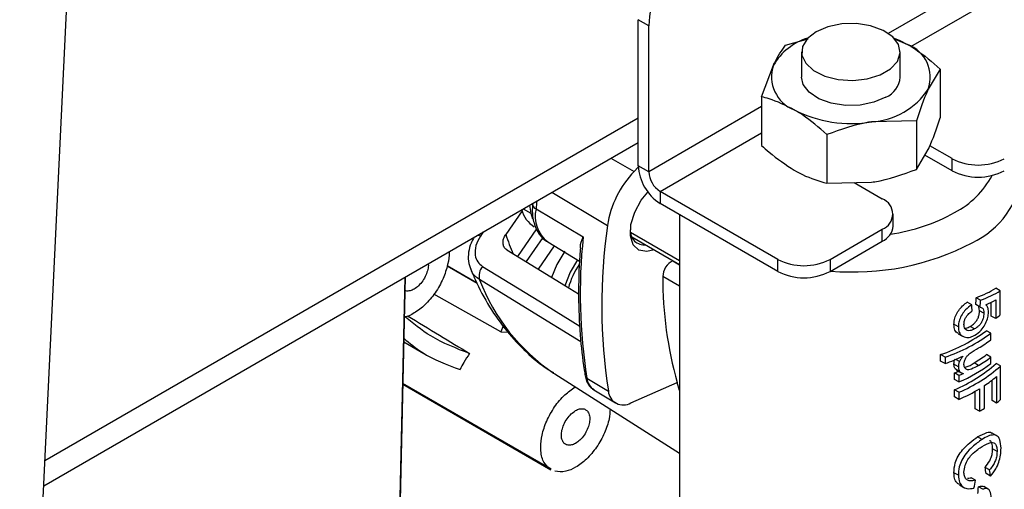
# Model space of a CAD drawing. Header units: millimetres. Extents: x 16 to 503, y 3 to 290.
# Tile 99 of 172: x 118.37 to 124.51, y 126.62 to 129.55. Entities that reach past the tile are written whole.
import ezdxf

# ---------------------------------------------------------------- set-up
doc = ezdxf.new("R2010")
doc.units = ezdxf.units.MM

msp = doc.modelspace()

# ---------------------------------------------------------------- linework, layer by layer
at = {"color": 7, "linetype": 'Continuous', "lineweight": 25}
for p, q in [((118.3662, 123.502), (120.0483, 158.6798)), ((125.9522, 130.7107), (123.7877, 129.4611)), ((123.9289, 129.3793), (126.0937, 130.629)), ((122.2925, 129.5087), (122.2272, 129.5464)), ((122.2272, 128.6356), (122.2272, 129.5464)), ((122.2925, 128.5979), (122.2925, 129.5087)), ((123.1461, 129.3875), (123.2873, 129.4278)), ((123.8268, 129.4277), (123.9079, 129.3924)), ((123.2467, 129.3454), (123.2467, 129.1883)), ((123.8621, 129.1883), (123.8621, 129.3454)), ((122.9967, 129.0656), (123.0714, 129.263)), ((124.1121, 129.2381), (124.0373, 129.1136)), ((124.1121, 129.2381), (124.1121, 128.9342)), ((122.9967, 129.0656), (122.9967, 128.7617)), ((122.9967, 129.0045), (122.2925, 128.5979)), ((122.2272, 128.932), (118.5236, 126.7939)), ((123.9626, 128.9162), (123.6838, 128.9095)), ((123.9626, 128.9162), (123.9626, 128.6122)), ((122.3632, 128.4755), (122.9967, 128.8412)), ((123.4049, 128.8299), (123.4049, 128.526)), ((118.5162, 126.6387), (122.2272, 128.781)), ((124.1853, 128.6796), (124.0468, 128.7595)), ((123.9626, 128.6122), (124.0373, 128.7368)), ((124.1853, 128.6042), (124.0163, 128.7018)), ((122.0558, 128.6821), (122.2013, 128.5997)), ((122.2274, 128.627), (122.2013, 128.5997)), ((122.2925, 128.5979), (122.2272, 128.6356)), ((124.1853, 128.6042), (124.1853, 128.6796)), ((123.4049, 128.526), (123.6838, 128.5327)), ((123.5741, 128.53), (123.7502, 128.4284)), ((121.6877, 128.4696), (122.0348, 128.2634)), ((122.2452, 128.4199), (122.2871, 128.4709)), ((123.0975, 128.0516), (122.3632, 128.4755)), ((122.3632, 128.4755), (122.3632, 128.4001)), ((121.5478, 128.3888), (121.5562, 128.3387)), ((123.0975, 127.9762), (122.3632, 128.4001)), ((121.5019, 128.3546), (121.3997, 128.2066)), ((121.5086, 128.3662), (121.5562, 128.3387)), ((121.5562, 128.3387), (121.5678, 128.3039)), ((121.589, 128.3664), (121.8834, 128.1911)), ((122.4851, 128.3297), (122.4851, 125.3506)), ((123.8178, 128.2588), (123.8178, 128.3342)), ((121.2597, 128.2225), (121.2414, 128.196)), ((121.5929, 128.242), (121.474, 128.07)), ((122.1788, 128.2208), (122.4851, 128.0439)), ((123.4238, 128.0516), (123.7502, 128.24)), ((123.7502, 128.1646), (123.7502, 128.24)), ((121.6314, 128.1877), (121.5275, 128.0373)), ((121.6039, 127.9906), (121.7037, 128.135)), ((121.6623, 128.1601), (121.8611, 128.0396)), ((122.1862, 128.1929), (122.4851, 128.0203)), ((123.4238, 127.9762), (123.7502, 128.1646)), ((121.0353, 128.0133), (121.218, 127.9078)), ((122.4444, 128.0438), (122.4422, 128.0429)), ((122.4422, 128.0429), (122.4851, 128.0181)), ((123.0975, 127.9762), (123.0975, 128.0516)), ((123.4238, 128.0516), (123.4238, 127.9762)), ((121.0343, 128.0103), (121.2208, 127.9026)), ((120.7168, 125.4612), (120.7718, 127.9408)), ((122.4851, 127.8839), (122.3803, 127.9445)), ((121.3684, 127.5992), (120.9516, 127.8343)), ((124.4861, 127.8549), (124.4582, 127.871)), ((124.4861, 127.7059), (124.4861, 127.8549)), ((124.3081, 127.7684), (124.2809, 127.7841)), ((124.3606, 127.7542), (124.3334, 127.7699)), ((124.364, 127.7965), (124.3368, 127.8123)), ((124.4304, 127.6978), (124.4304, 127.7838)), ((124.458, 127.798), (124.458, 127.6819)), ((124.3567, 127.7309), (124.3524, 127.7558)), ((124.3839, 127.7152), (124.3567, 127.7309)), ((124.2248, 127.6304), (124.1973, 127.6462)), ((124.458, 127.6819), (124.4304, 127.6978)), ((121.3841, 127.6363), (121.3684, 127.5992)), ((121.3684, 127.5992), (121.418, 127.5973)), ((124.224, 127.5879), (124.2513, 127.5721)), ((124.3266, 127.6175), (124.2994, 127.6332)), ((124.4282, 127.5904), (124.4008, 127.6062)), ((124.4282, 127.5501), (124.4282, 127.5904)), ((120.7628, 127.538), (120.8889, 127.4652)), ((124.1144, 127.4172), (124.1144, 127.4575)), ((124.1423, 127.4414), (124.1144, 127.4575)), ((124.1423, 127.4011), (124.1144, 127.4172)), ((124.1423, 127.4414), (124.1423, 127.4011)), ((124.2248, 127.3811), (124.1973, 127.3969)), ((124.2319, 127.415), (124.21, 127.4276)), ((124.3503, 127.3896), (124.3231, 127.4054)), ((124.4282, 127.4414), (124.4008, 127.4572)), ((124.4282, 127.4011), (124.4282, 127.4414)), ((124.4888, 127.3863), (124.4609, 127.4024)), ((121.698, 127.3424), (121.7056, 127.3376)), ((121.7056, 127.3376), (122.4851, 126.842)), ((124.2013, 127.3026), (124.2013, 127.3429)), ((124.2288, 127.3271), (124.2013, 127.3429)), ((124.2129, 127.3621), (124.2063, 127.3667)), ((124.2337, 127.3508), (124.2063, 127.3667)), ((124.2126, 127.3615), (124.2399, 127.3457)), ((124.4888, 127.1769), (124.4888, 127.3863)), ((121.6621, 126.7543), (120.757, 127.2767)), ((120.757, 127.2733), (121.6817, 126.7395)), ((121.9064, 127.3101), (122.0405, 127.2295)), ((122.1813, 127.1566), (122.4702, 127.2825)), ((122.4851, 127.2338), (122.4702, 127.2825)), ((124.2288, 127.2868), (124.2013, 127.3026)), ((124.2288, 127.3271), (124.2288, 127.2868)), ((124.4361, 127.1711), (124.4361, 127.2983)), ((124.4637, 127.3202), (124.4637, 127.1551)), ((121.9496, 127.2378), (122.0844, 127.1561)), ((124.2013, 127.1939), (124.2013, 127.2382)), ((124.2288, 127.2224), (124.2013, 127.2382)), ((124.2288, 127.2224), (124.2288, 127.1781)), ((124.33, 127.1196), (124.33, 127.2289)), ((124.3572, 127.2448), (124.3572, 127.1039)), ((124.3872, 127.1228), (124.3872, 127.2638)), ((124.2288, 127.1781), (124.2013, 127.1939)), ((124.4637, 127.1551), (124.4361, 127.1711)), ((124.3572, 127.1039), (124.33, 127.1196)), ((124.4644, 126.9516), (124.4368, 126.9675)), ((124.3726, 126.9282), (124.3454, 126.9439)), ((124.4666, 126.8539), (124.4389, 126.8699)), ((121.6833, 126.7422), (121.6621, 126.7543)), ((124.2248, 126.7046), (124.1973, 126.7205)), ((124.4189, 126.738), (124.3915, 126.7538)), ((124.3314, 126.674), (124.3042, 126.6897)), ((124.4262, 126.699), (124.3988, 126.7148)), ((124.2316, 126.6446), (124.2589, 126.6288)), ((124.3773, 126.6172), (124.3501, 126.6329)), ((124.4112, 126.619), (124.3839, 126.6348))]:
    msp.add_line(p, q, dxfattribs=at)
at = {"color": 7, "linetype": 'Continuous', "lineweight": 25, "flags": 128}
for points in [[(123.3368, 129.471), (123.2823, 129.4284), (123.2521, 129.3784), (123.2486, 129.3255), (123.2724, 129.2743), (123.3212, 129.2295), (123.3907, 129.195), (123.4747, 129.1738), (123.5659, 129.1678), (123.656, 129.1777), (123.7371, 129.2024), (123.8019, 129.2399), (123.8448, 129.2867), (123.8619, 129.3387), (123.8516, 129.3913), (123.8149, 129.4399), (123.7551, 129.48), (123.6774, 129.5082), (123.5888, 129.5219), (123.4972, 129.5199), (123.4106, 129.5024), (123.3368, 129.471)], [(123.8233, 129.4317), (123.8588, 129.4173), (123.9079, 129.3924)], [(123.772, 129.0627), (123.6982, 129.0313), (123.6116, 129.0138), (123.5199, 129.0118), (123.4313, 129.0255), (123.3537, 129.0537), (123.2938, 129.0938), (123.2572, 129.1424), (123.2467, 129.1883)], [(122.3266, 128.1118), (122.2815, 128.0999), (122.2315, 128.1085), (122.1956, 128.1428), (122.1781, 128.1986), (122.1813, 128.2692), (122.2046, 128.346), (122.2452, 128.4199)], [(121.2414, 128.196), (121.2319, 128.2012), (121.227, 128.2036)], [(121.4058, 128.1117), (121.7739, 127.8867), (121.855, 127.8371)], [(121.7683, 128.1021), (121.7179, 128.0201), (121.6857, 127.9377)], [(121.8479, 128.0476), (121.802, 127.9716), (121.769, 127.8868)], [(121.2546, 128.0077), (121.6536, 127.763), (121.8622, 127.6351)], [(120.718, 125.4384), (120.7385, 126.3595), (120.7736, 127.9419)], [(121.8695, 127.5369), (121.55, 127.7327), (121.2365, 127.9248)]]:
    msp.add_lwpolyline(points, dxfattribs=at)
at = {"color": 7, "linetype": 'Continuous', "lineweight": 25}
for centre, radius, start, end in [((123.2372, 129.4657), 0.9457, 122.60548, 177.39452), ((123.3922, 129.076), 0.3714, 106.71095, 149.75542), ((123.8301, 129.1869), 0.2198, 340.539, 69.25792), ((123.2787, 129.1898), 0.2198, 160.539, 249.25792), ((123.7118, 129.201), 0.1508, 293.5055, 355.17436), ((123.6565, 129.3651), 0.4564, 273.4335, 326.56112), ((123.5535, 129.6659), 0.7675, 242.64283, 279.7711), ((122.5224, 128.6491), 0.2955, 182.60548, 237.39452), ((124.3485, 128.9945), 0.3547, 242.60967, 297.39033), ((122.6528, 128.1669), 0.6255, 136.20808, 171.12384), ((122.446, 128.6049), 0.1537, 182.60548, 237.39452), ((124.3485, 128.9191), 0.3547, 242.60967, 297.39033), ((123.9393, 128.8436), 0.5647, 297.68875, 331.61464), ((124.0832, 128.6486), 0.5432, 294.72627, 354.1349), ((121.6024, 128.3988), 0.0351, 182.88978, 247.48391), ((125.7871, 127.965), 4.2173, 173.86813, 174.53804), ((123.7144, 128.3342), 0.1008, 290.78342, 69.21658), ((121.667, 128.4029), 0.1724, 194.02641, 238.938), ((121.7858, 128.3203), 0.2022, 166.80909, 232.34891), ((123.6273, 129.384), 1.1884, 278.38174, 298.90065), ((125.5071, 127.7657), 3.5078, 171.84245, 188.79259), ((123.7023, 128.2703), 0.1161, 294.37466, 354.3052), ((122.8267, 128.6879), 1.5059, 198.63668, 203.61228), ((122.2642, 128.2286), 0.0872, 175.48758, 276.6781), ((125.2507, 127.8382), 3.3858, 174.01694, 188.97424), ((123.5687, 129.5699), 1.5974, 264.95285, 297.6688), ((122.2642, 127.7431), 0.4911, 145.68312, 164.58734), ((122.4952, 127.9408), 0.115, 117.43808, 178.17818), ((123.2607, 128.3665), 0.3547, 242.60967, 297.39033), ((121.3251, 127.9489), 0.0918, 140.1815, 195.27395), ((123.2607, 128.2911), 0.3547, 242.60967, 297.39033), ((122.3869, 128.3625), 1.2309, 200.83289, 235.96743), ((124.797, 127.9356), 2.4168, 179.78867, 195.6786), ((123.9745, 128.2761), 0.766, 309.13153, 311.8979), ((123.7636, 128.4834), 1.0842, 288.87503, 305.99097), ((123.7728, 128.4993), 1.1206, 289.25262, 305.79279), ((123.8719, 128.3031), 0.9362, 300.77264, 306.45778), ((123.6994, 128.6303), 1.3066, 289.81424, 295.06295), ((123.8372, 128.1015), 0.9369, 292.87198, 311.73906), ((123.8106, 128.2477), 1.0479, 293.52012, 306.1154), ((123.8626, 128.1792), 0.9006, 300.76009, 306.70338), ((123.8716, 128.1948), 0.9368, 300.73657, 306.45674), ((123.723, 128.4335), 1.1909, 293.68142, 295.18615), ((123.8463, 128.1174), 0.9733, 293.13602, 311.30577), ((123.7318, 128.449), 1.2271, 293.88935, 295.34638), ((121.9161, 127.3285), 0.0208, 191.44044, 242.12136), ((122.0056, 127.3204), 0.0997, 185.921, 235.86424), ((123.9148, 127.9841), 0.8614, 303.26028, 309.58899), ((122.1336, 127.237), 0.0935, 184.65089, 300.64738), ((123.7746, 128.2095), 1.127, 293.76402, 301.12947), ((123.9803, 127.7379), 0.7572, 309.6748, 312.18726), ((123.8517, 127.9366), 0.9741, 301.26011, 303.34473)]:
    msp.add_arc(centre, radius, start, end, dxfattribs=at)
for centre, major_axis, ratio, start_param, end_param in [((123.5544, 128.2392), (1.0669, -0.1559), 0.454148, 5.599533, 5.785806), ((123.5544, 128.2392), (1.1053, -0.1615), 0.454148, 5.5983, 5.777985), ((123.5544, 127.9025), (-0.8294, 8.6042), 0.085332, 4.684126, 4.688581), ((123.5544, 127.9232), (0.7246, 9.1773), 0.085676, 4.702445, 4.707059), ((123.5544, 127.9232), (0.7506, 9.5075), 0.085676, 4.701373, 4.705827), ((123.5544, 128.1977), (1.1053, -0.159), 0.456417, 5.641297, 5.731951), ((123.5544, 127.6007), (-0.8669, 3.6571), 0.17114, 4.427376, 4.438335), ((123.5544, 127.6007), (-0.8981, 3.7887), 0.17114, 4.431735, 4.442309), ((123.5544, 127.1604), (0.7249, 4.3561), 0.192268, 4.621123, 4.632532), ((123.5544, 126.5744), (0.7246, 9.1773), 0.085676, 4.720907, 4.725525)]:
    msp.add_ellipse(centre, major_axis=major_axis, ratio=ratio, start_param=start_param, end_param=end_param, dxfattribs=at)
for points, knots in [([(123.0714, 129.263), (123.0732, 129.2668), (123.0984, 129.3207), (123.1231, 129.3553), (123.1461, 129.3875)], [0, 0, 0, 0, 0.070215, 1, 1, 1, 1]), ([(123.9079, 129.3924), (123.9251, 129.3821), (123.9942, 129.3403), (124.0615, 129.282), (124.1121, 129.2381)], [0, 0, 0, 0, 0.248573, 1, 1, 1, 1]), ([(123.2008, 128.9842), (123.1478, 129.0105), (123.0786, 129.0447), (123.0121, 129.0617), (122.9967, 129.0656)], [0, 0, 0, 0, 0.767767, 1, 1, 1, 1]), ([(124.0373, 129.1136), (124.0356, 129.1098), (124.0103, 129.0549), (123.9856, 128.983), (123.9626, 128.9162)], [0, 0, 0, 0, 0.070215, 1, 1, 1, 1]), ([(123.4049, 128.8299), (123.3544, 128.8738), (123.2871, 128.9321), (123.218, 128.9738), (123.2008, 128.9842)], [0, 0, 0, 0, 0.751427, 1, 1, 1, 1]), ([(124.0373, 128.7368), (124.0391, 128.7406), (124.0643, 128.7955), (124.0891, 128.8674), (124.1121, 128.9342)], [0, 0, 0, 0, 0.070215, 1, 1, 1, 1]), ([(123.6838, 128.9095), (123.6772, 128.9085), (123.583, 128.8934), (123.4907, 128.8605), (123.4049, 128.8299)], [0, 0, 0, 0, 0.0702148, 1, 1, 1, 1]), ([(122.9967, 128.7617), (123.0121, 128.7478), (123.0786, 128.6879), (123.1478, 128.6424), (123.2008, 128.6074)], [0, 0, 0, 0, 0.232233, 1, 1, 1, 1]), ([(123.2008, 128.6074), (123.218, 128.5979), (123.2871, 128.5599), (123.3544, 128.5405), (123.4049, 128.526)], [0, 0, 0, 0, 0.2485731, 1, 1, 1, 1]), ([(123.6838, 128.5327), (123.6904, 128.5337), (123.7846, 128.5488), (123.8768, 128.5817), (123.9626, 128.6122)], [0, 0, 0, 0, 0.0702148, 1, 1, 1, 1]), ([(121.5673, 128.3971), (121.5664, 128.3815), (121.5637, 128.3365), (121.5746, 128.2708), (121.6064, 128.2088), (121.6382, 128.1727), (121.6602, 128.1624), (121.6633, 128.1609)], [0, 0, 0, 0, 0.159319, 0.461951, 0.716678, 0.95968, 1, 1, 1, 1]), ([(121.2414, 128.196), (121.2305, 128.1766), (121.2087, 128.1377), (121.2061, 128.08), (121.2219, 128.0342), (121.2437, 128.0166), (121.2546, 128.0077)], [0, 0, 0, 0, 0.280275, 0.559764, 0.779821, 1, 1, 1, 1]), ([(121.4058, 128.1117), (121.4025, 128.1141), (121.396, 128.1187), (121.3867, 128.1319), (121.3812, 128.1525), (121.3847, 128.1806), (121.3947, 128.1979), (121.3997, 128.2066)], [0, 0, 0, 0, 0.125152, 0.250804, 0.500132, 0.749589, 1, 1, 1, 1]), ([(121.2034, 128.19), (121.1963, 128.178), (121.1789, 128.1485), (121.1664, 128.0966), (121.1643, 128.0393), (121.1758, 128.0049), (121.1816, 127.9878)], [0, 0, 0, 0, 0.1878352, 0.4608871, 0.7317298, 1, 1, 1, 1]), ([(121.8669, 128.1214), (121.8666, 128.124), (121.8638, 128.1459), (121.8742, 128.1699), (121.8834, 128.1911)], [0, 0, 0, 0, 0.116095, 1, 1, 1, 1]), ([(121.045, 128.0986), (121.0453, 128.0972), (121.0494, 128.0748), (121.0381, 128.016), (121.0113, 127.9296), (120.9615, 127.8409), (120.8979, 127.7653), (120.8315, 127.717), (120.7851, 127.6918), (120.7658, 127.6919), (120.7648, 127.692)], [0, 0, 0, 0, 0.009963, 0.160318, 0.326133, 0.500918, 0.675702, 0.841517, 0.991872, 1, 1, 1, 1]), ([(121.8659, 128.1217), (121.8646, 128.1065), (121.8562, 128.0048), (121.8522, 127.8222), (121.8613, 127.5836), (121.88, 127.4202), (121.8937, 127.3369), (121.8957, 127.3243)], [0, 0, 0, 0, 0.0536791, 0.3573767, 0.6611985, 0.9489594, 1, 1, 1, 1]), ([(120.9158, 128.024), (120.9161, 128.0225), (120.9181, 128.0125), (120.9136, 127.9877), (120.9026, 127.9525), (120.8823, 127.9164), (120.8566, 127.8861), (120.8292, 127.8651), (120.8013, 127.854), (120.7807, 127.8521), (120.7717, 127.8579), (120.77, 127.859)], [0, 0, 0, 0, 0.02116, 0.142041, 0.275352, 0.415874, 0.556396, 0.689707, 0.810589, 0.963493, 1, 1, 1, 1]), ([(121.1805, 127.9924), (121.1897, 127.9698), (121.2238, 127.8864), (121.2962, 127.7539), (121.4029, 127.602), (121.5265, 127.4725), (121.6257, 127.3868), (121.6869, 127.3514), (121.698, 127.345)], [0, 0, 0, 0, 0.08204, 0.303869, 0.523439, 0.739719, 0.952921, 1, 1, 1, 1]), ([(121.2365, 127.9248), (121.2169, 127.9387), (121.1916, 127.9566), (121.1847, 127.9866), (121.1831, 127.9933)], [0, 0, 0, 0, 0.776553, 1, 1, 1, 1]), ([(124.1973, 127.6462), (124.1983, 127.6592), (124.1999, 127.6825), (124.2159, 127.7183), (124.2374, 127.7485), (124.2604, 127.7703), (124.2752, 127.7802), (124.2809, 127.7841)], [0, 0, 0, 0, 0.255797, 0.459438, 0.662992, 0.867987, 1, 1, 1, 1]), ([(124.3081, 127.7684), (124.2951, 127.7589), (124.2728, 127.7428), (124.2466, 127.7081), (124.2307, 127.6751), (124.2253, 127.6488), (124.2249, 127.6345), (124.2248, 127.6304)], [0, 0, 0, 0, 0.295827, 0.502938, 0.710074, 0.915645, 1, 1, 1, 1]), ([(124.4128, 127.7237), (124.4125, 127.7286), (124.4118, 127.7426), (124.406, 127.7579), (124.3989, 127.7654), (124.3962, 127.7682)], [0, 0, 0, 0, 0.2517, 0.715059, 1, 1, 1, 1]), ([(124.2598, 127.6461), (124.2603, 127.6537), (124.2612, 127.6668), (124.2697, 127.6869), (124.2828, 127.7057), (124.2978, 127.7198), (124.3082, 127.7275), (124.3117, 127.7301)], [0, 0, 0, 0, 0.2436344, 0.4228189, 0.6018258, 0.8643651, 1, 1, 1, 1]), ([(124.2994, 127.6332), (124.3084, 127.639), (124.3229, 127.6484), (124.34, 127.67), (124.3502, 127.69), (124.3558, 127.7113), (124.3564, 127.724), (124.3567, 127.7309)], [0, 0, 0, 0, 0.2934127, 0.4703044, 0.6484476, 0.8079441, 1, 1, 1, 1]), ([(124.3839, 127.7152), (124.3833, 127.7045), (124.3823, 127.6878), (124.3723, 127.6629), (124.3603, 127.6449), (124.3448, 127.6289), (124.333, 127.6215), (124.3266, 127.6175)], [0, 0, 0, 0, 0.288317, 0.451392, 0.614349, 0.790479, 1, 1, 1, 1]), ([(124.3287, 127.5784), (124.3424, 127.5879), (124.3656, 127.6039), (124.3914, 127.6423), (124.4072, 127.6789), (124.4124, 127.7067), (124.4127, 127.7204), (124.4128, 127.7237)], [0, 0, 0, 0, 0.3083888, 0.5214732, 0.7346627, 0.9378039, 1, 1, 1, 1]), ([(124.3606, 127.7542), (124.3657, 127.7525), (124.3748, 127.7494), (124.3829, 127.7353), (124.3836, 127.7222), (124.3839, 127.7152)], [0, 0, 0, 0, 0.362962, 0.657284, 1, 1, 1, 1]), ([(121.1747, 127.4638), (121.0912, 127.4959), (120.9421, 127.5532), (120.8183, 127.654), (120.7639, 127.6983)], [0, 0, 0, 0, 0.560009, 1, 1, 1, 1]), ([(120.7864, 127.6997), (120.853, 127.6592), (120.9824, 127.5806), (121.1119, 127.502), (121.1747, 127.4638)], [0, 0, 0, 0, 0.514802, 1, 1, 1, 1]), ([(124.225, 127.5894), (124.2202, 127.592), (124.2074, 127.5989), (124.1987, 127.6207), (124.1977, 127.6392), (124.1973, 127.6462)], [0, 0, 0, 0, 0.264838, 0.718516, 1, 1, 1, 1]), ([(124.3266, 127.6175), (124.3169, 127.6129), (124.3009, 127.6054), (124.2801, 127.6068), (124.2667, 127.6157), (124.2605, 127.6305), (124.26, 127.6415), (124.2598, 127.6461)], [0, 0, 0, 0, 0.297478, 0.49318, 0.689987, 0.869271, 1, 1, 1, 1]), ([(124.2248, 127.6304), (124.2258, 127.6184), (124.2276, 127.5966), (124.2427, 127.5759), (124.2558, 127.5701), (124.2616, 127.5675)], [0, 0, 0, 0, 0.402503, 0.736564, 1, 1, 1, 1]), ([(124.2651, 127.623), (124.2678, 127.6229), (124.2786, 127.6224), (124.2904, 127.6285), (124.2994, 127.6332)], [0, 0, 0, 0, 0.248372, 1, 1, 1, 1]), ([(120.7633, 127.5592), (120.8005, 127.5284), (120.905, 127.4416), (121.0326, 127.3942), (121.1149, 127.3637)], [0, 0, 0, 0, 0.3553041, 1, 1, 1, 1]), ([(124.2616, 127.5675), (124.2667, 127.5662), (124.2815, 127.5625), (124.305, 127.5664), (124.3224, 127.5752), (124.3287, 127.5784)], [0, 0, 0, 0, 0.2513958, 0.7273969, 1, 1, 1, 1]), ([(121.1747, 127.4638), (121.162, 127.4459), (121.1394, 127.4142), (121.1223, 127.379), (121.1149, 127.3637)], [0, 0, 0, 0, 0.562685, 1, 1, 1, 1]), ([(124.2598, 127.3971), (124.2604, 127.4035), (124.2615, 127.4164), (124.2708, 127.4364), (124.2835, 127.4535), (124.311, 127.477), (124.3334, 127.4891), (124.3509, 127.4987)], [0, 0, 0, 0, 0.141325, 0.284207, 0.409881, 0.537969, 1, 1, 1, 1]), ([(124.1973, 127.3969), (124.1974, 127.3996), (124.1976, 127.405), (124.1992, 127.4163), (124.2024, 127.425), (124.2045, 127.4308)], [0, 0, 0, 0, 0.251163, 0.502853, 1, 1, 1, 1]), ([(124.2063, 127.3667), (124.2048, 127.3686), (124.202, 127.3726), (124.1982, 127.3824), (124.1977, 127.3911), (124.1973, 127.3969)], [0, 0, 0, 0, 0.251471, 0.503732, 1, 1, 1, 1]), ([(124.2319, 127.415), (124.2308, 127.4121), (124.2285, 127.4062), (124.2255, 127.3947), (124.2251, 127.3865), (124.2248, 127.3811)], [0, 0, 0, 0, 0.251142, 0.502871, 1, 1, 1, 1]), ([(124.2529, 127.4468), (124.2509, 127.4443), (124.247, 127.4392), (124.2394, 127.4289), (124.2349, 127.4205), (124.2319, 127.415)], [0, 0, 0, 0, 0.250528, 0.501228, 1, 1, 1, 1]), ([(124.3503, 127.3896), (124.3359, 127.3813), (124.3158, 127.3698), (124.2888, 127.3607), (124.2743, 127.3645), (124.2642, 127.3746), (124.2601, 127.3865), (124.2599, 127.3949), (124.2598, 127.3971)], [0, 0, 0, 0, 0.383145, 0.52993, 0.679172, 0.805178, 0.948408, 1, 1, 1, 1]), ([(124.2639, 127.379), (124.2671, 127.3794), (124.2867, 127.3822), (124.3065, 127.3948), (124.3231, 127.4054)], [0, 0, 0, 0, 0.158871, 1, 1, 1, 1]), ([(124.2248, 127.3811), (124.2249, 127.3781), (124.2251, 127.3722), (124.2271, 127.3613), (124.2311, 127.355), (124.2337, 127.3508)], [0, 0, 0, 0, 0.251545, 0.503719, 1, 1, 1, 1]), ([(124.2337, 127.3508), (124.2352, 127.3493), (124.2384, 127.3463), (124.2462, 127.3424), (124.2528, 127.341), (124.2571, 127.3401)], [0, 0, 0, 0, 0.250618, 0.501646, 1, 1, 1, 1]), ([(121.8957, 127.3243), (121.8983, 127.3136), (121.9048, 127.2862), (121.923, 127.254), (121.9447, 127.2438), (121.9516, 127.2405)], [0, 0, 0, 0, 0.302752, 0.77632, 1, 1, 1, 1]), ([(121.6621, 126.7543), (121.651, 126.7681), (121.6261, 126.7994), (121.6147, 126.8715), (121.6242, 126.9568), (121.6532, 127.0448), (121.7025, 127.1328), (121.7656, 127.2088), (121.8118, 127.2406), (121.8342, 127.2559)], [0, 0, 0, 0, 0.128598, 0.291263, 0.41986, 0.561681, 0.711173, 0.860665, 1, 1, 1, 1]), ([(122.0517, 127.1175), (122.0503, 127.0975), (122.0469, 127.0502), (122.0181, 126.9667), (121.9693, 126.8785), (121.9056, 126.8034), (121.8386, 126.7527), (121.7685, 126.7223), (121.7282, 126.7268), (121.7057, 126.7293)], [0, 0, 0, 0, 0.106282, 0.25132, 0.404205, 0.557089, 0.702128, 0.833644, 1, 1, 1, 1]), ([(121.7652, 126.9036), (121.7608, 126.9092), (121.7506, 126.9219), (121.746, 126.9512), (121.7499, 126.9859), (121.7616, 127.0216), (121.7816, 127.0575), (121.8074, 127.0879), (121.8348, 127.1088), (121.8628, 127.1204), (121.8882, 127.121), (121.9008, 127.112), (121.9064, 127.108)], [0, 0, 0, 0, 0.0904125, 0.2047762, 0.2951887, 0.3948976, 0.5, 0.6051024, 0.7048113, 0.7952238, 0.9095875, 1, 1, 1, 1]), ([(121.9064, 127.108), (121.9109, 127.1024), (121.921, 127.0897), (121.9256, 127.0604), (121.9218, 127.0257), (121.91, 126.99), (121.89, 126.9541), (121.8642, 126.9236), (121.8369, 126.9028), (121.8088, 126.8912), (121.7835, 126.8906), (121.7708, 126.8996), (121.7652, 126.9036)], [0, 0, 0, 0, 0.090412, 0.204776, 0.295189, 0.394898, 0.5, 0.605102, 0.704811, 0.795224, 0.909588, 1, 1, 1, 1]), ([(124.3454, 126.9439), (124.3652, 126.9547), (124.3971, 126.9721), (124.4266, 126.9754), (124.4344, 126.9675), (124.4358, 126.966)], [0, 0, 0, 0, 0.571437, 0.921985, 1, 1, 1, 1]), ([(124.1973, 126.7205), (124.1985, 126.7404), (124.2005, 126.7739), (124.2225, 126.8242), (124.2545, 126.8687), (124.2979, 126.9108), (124.3293, 126.9327), (124.3454, 126.9439)], [0, 0, 0, 0, 0.23315, 0.390402, 0.54754, 0.768618, 1, 1, 1, 1]), ([(124.3726, 126.9282), (124.3527, 126.9141), (124.319, 126.8904), (124.2744, 126.8441), (124.2453, 126.8001), (124.2272, 126.7522), (124.2257, 126.7216), (124.2248, 126.7046)], [0, 0, 0, 0, 0.284838, 0.480347, 0.639858, 0.799731, 1, 1, 1, 1]), ([(124.4915, 126.8736), (124.4901, 126.8928), (124.4876, 126.9258), (124.4689, 126.9525), (124.4435, 126.9589), (124.4109, 126.9506), (124.3857, 126.9359), (124.3726, 126.9282)], [0, 0, 0, 0, 0.2521147, 0.4341721, 0.6168027, 0.8011298, 1, 1, 1, 1]), ([(124.3728, 126.884), (124.3922, 126.8952), (124.4196, 126.9109), (124.447, 126.9086), (124.4602, 126.8961), (124.4659, 126.8758), (124.4664, 126.8601), (124.4666, 126.8539)], [0, 0, 0, 0, 0.400522, 0.564911, 0.729441, 0.892033, 1, 1, 1, 1]), ([(124.4389, 126.8699), (124.438, 126.8823), (124.4365, 126.9036), (124.4278, 126.9187), (124.4213, 126.9205), (124.4203, 126.9208)], [0, 0, 0, 0, 0.539254, 0.923821, 1, 1, 1, 1]), ([(124.2598, 126.7248), (124.2613, 126.7386), (124.264, 126.7645), (124.2828, 126.8032), (124.3116, 126.8382), (124.3428, 126.8642), (124.3643, 126.8784), (124.3728, 126.884)], [0, 0, 0, 0, 0.2170815, 0.4067299, 0.5709768, 0.8298355, 1, 1, 1, 1]), ([(124.3915, 126.7538), (124.4019, 126.7667), (124.4178, 126.7865), (124.4321, 126.8212), (124.4381, 126.8475), (124.4386, 126.8627), (124.4389, 126.8699)], [0, 0, 0, 0, 0.393428, 0.602057, 0.810662, 1, 1, 1, 1]), ([(124.4666, 126.8539), (124.4659, 126.8418), (124.4647, 126.8217), (124.4541, 126.7903), (124.4394, 126.7626), (124.4264, 126.7471), (124.4189, 126.738)], [0, 0, 0, 0, 0.3067947, 0.5116275, 0.7158353, 1, 1, 1, 1]), ([(124.4262, 126.699), (124.4374, 126.7132), (124.4575, 126.7384), (124.4778, 126.7857), (124.4897, 126.8318), (124.4909, 126.8593), (124.4915, 126.8736)], [0, 0, 0, 0, 0.291492, 0.520846, 0.750429, 1, 1, 1, 1]), ([(124.2327, 126.6463), (124.227, 126.6495), (124.2121, 126.6577), (124.1997, 126.6848), (124.1981, 126.7091), (124.1973, 126.7205)], [0, 0, 0, 0, 0.249658, 0.650762, 1, 1, 1, 1]), ([(124.3314, 126.674), (124.3199, 126.6713), (124.3002, 126.6665), (124.2768, 126.6759), (124.2635, 126.694), (124.26, 126.7125), (124.2598, 126.7231), (124.2598, 126.7248)], [0, 0, 0, 0, 0.311982, 0.530996, 0.750648, 0.961045, 1, 1, 1, 1]), ([(124.2248, 126.7046), (124.226, 126.6891), (124.2283, 126.6606), (124.2493, 126.6324), (124.2809, 126.6175), (124.3073, 126.622), (124.3224, 126.6246)], [0, 0, 0, 0, 0.266527, 0.487823, 0.70899, 1, 1, 1, 1]), ([(124.2819, 126.6867), (124.2875, 126.6867), (124.2948, 126.6867), (124.3024, 126.6891), (124.3042, 126.6897)], [0, 0, 0, 0, 0.7671247, 1, 1, 1, 1]), ([(124.3501, 126.6329), (124.3583, 126.6357), (124.3711, 126.64), (124.3802, 126.6355), (124.3834, 126.6339)], [0, 0, 0, 0, 0.642092, 1, 1, 1, 1]), ([(124.4313, 126.5505), (124.4305, 126.5671), (124.4293, 126.5921), (124.4186, 126.6147), (124.4048, 126.6233), (124.39, 126.6216), (124.38, 126.6181), (124.3773, 126.6172)], [0, 0, 0, 0, 0.374975, 0.563975, 0.721665, 0.92656, 1, 1, 1, 1])]:
    msp.add_open_spline(points, degree=3, knots=knots, dxfattribs=at)

doc.saveas('drawing.dxf')
